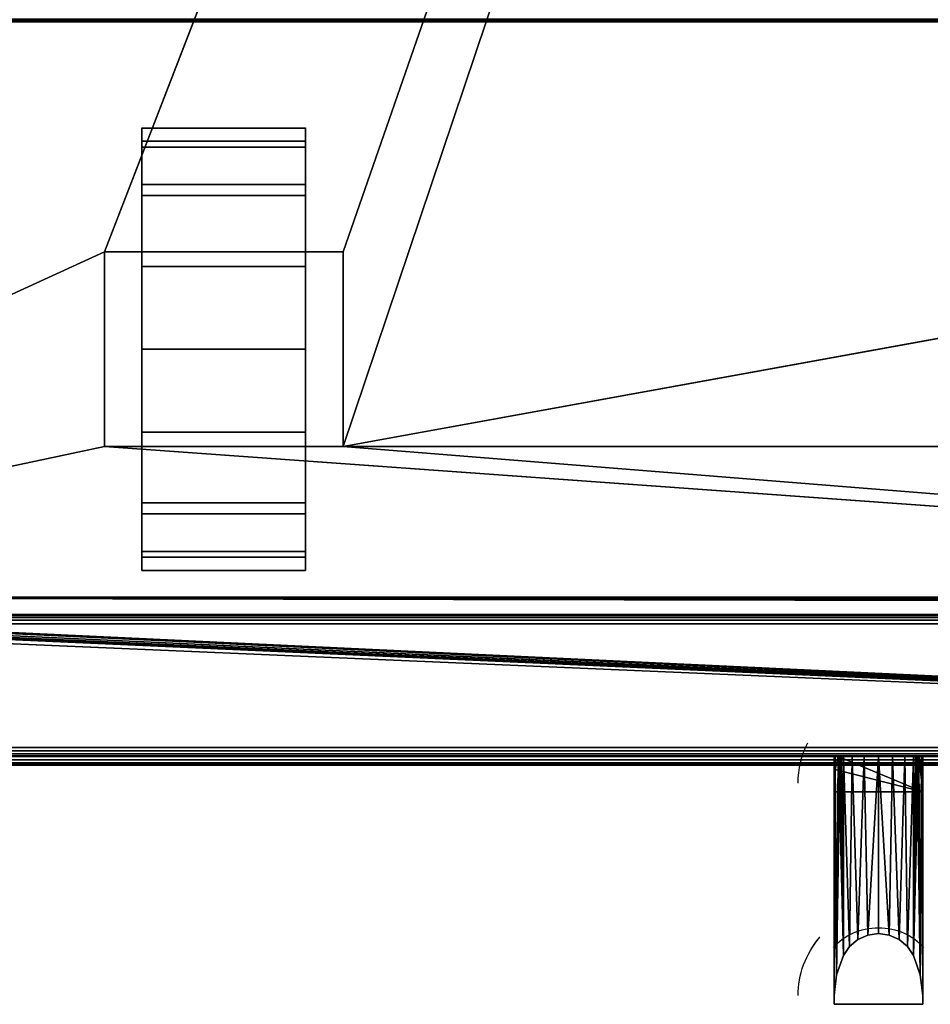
# Model space of a CAD drawing. Header units: millimetres. Extents: x -10 to 414, y -827 to 10.
# Tile 7 of 24: x 103 to 206, y -827 to -716. Entities that reach past the tile are written whole.
import ezdxf

# ---------------------------------------------------------------- set-up
doc = ezdxf.new("R2010")
doc.units = ezdxf.units.MM
doc.header["$MEASUREMENT"] = 0
doc.layers.add('0 Misc', color=7, linetype='Continuous', lineweight=35)
doc.layers.add('10 Raster Images', color=7, linetype='Continuous', lineweight=35)

msp = doc.modelspace()

# ---------------------------------------------------------------- linework, layer by layer
at = {"layer": '0 Misc', "color": 160, "linetype": 'Continuous', "lineweight": 25}
for p, q in [((112.5, -742, 70), (377, -59, 70)), ((139.5, -742, 70), (377, -59, 70)), ((139.5, -764, 70), (377, -59, 70)), ((383, -716, 13), (17, -716, 13)), ((17, -716, 33.5), (383, -716, 33.5)), ((116.75, -732.77, 10.31), (116.75, -729.22, 32.73)), ((116.75, -729.22, 17.27), (116.75, -729.22, 32.73)), ((135.25, -732.77, 39.69), (135.25, -729.22, 17.27)), ((135.25, -729.22, 32.73), (135.25, -729.22, 17.27)), ((116.75, -738.31, 4.77), (116.75, -732.77, 39.69)), ((116.75, -732.77, 10.31), (116.75, -732.77, 39.69)), ((135.25, -738.31, 45.23), (135.25, -732.77, 10.31)), ((135.25, -732.77, 39.69), (135.25, -732.77, 10.31)), ((116.75, -742, 25), (116.75, -738.31, 45.23)), ((116.75, -738.31, 4.77), (116.75, -742, 25)), ((116.75, -738.31, 4.77), (116.75, -738.31, 45.23)), ((135.25, -742, 25), (135.25, -738.31, 4.77)), ((135.25, -742, 47.45), (135.25, -738.31, 4.77)), ((135.25, -738.31, 45.23), (135.25, -738.31, 4.77)), ((23, -783, 70), (112.5, -742, 70)), ((112.5, -742, 70), (112.5, -764, 70)), ((139.5, -742, 70), (112.5, -742, 70)), ((112.5, -742, 25), (112.5, -764, 25)), ((112.5, -742, 70), (112.5, -742, 25)), ((116.75, -742, 25), (112.5, -742, 25)), ((116.75, -742, 25), (112.5, -742, 70)), ((116.75, -742, 47.45), (112.5, -742, 70)), ((135.25, -742, 47.45), (112.5, -742, 70)), ((116.75, -742, 25), (116.75, -742, 47.45)), ((116.75, -764, 25), (116.75, -742, 25)), ((116.75, -742, 47.45), (135.25, -742, 47.45)), ((116.75, -760.73, 1.22), (116.75, -742, 25)), ((116.75, -753), (116.75, -742, 25)), ((116.75, -745.27, 1.22), (116.75, -742, 25)), ((135.25, -742, 47.45), (135.25, -742, 25)), ((135.25, -742, 25), (135.25, -764, 25)), ((139.5, -742, 25), (135.25, -742, 25)), ((135.25, -742, 25), (135.25, -760.73, 1.22)), ((135.25, -742, 25), (135.25, -753)), ((135.25, -742, 25), (135.25, -745.27, 1.22)), ((139.5, -742, 25), (135.25, -742, 47.45)), ((139.5, -742, 70), (135.25, -742, 47.45)), ((139.5, -764, 70), (139.5, -742, 70)), ((139.5, -742, 25), (139.5, -742, 70)), ((139.5, -764, 25), (139.5, -742, 25)), ((139.5, -764, 70), (260.5, -742, 70)), ((116.75, -760.73, 1.22), (116.75, -764, 25)), ((135.25, -767.69, 45.23), (135.25, -760.73, 1.22)), ((135.25, -764, 25), (135.25, -760.73, 1.22)), ((112.5, -764, 70), (23, -783, 70)), ((112.5, -764, 70), (139.5, -764, 70)), ((112.5, -764, 25), (112.5, -764, 70)), ((116.75, -764, 25), (112.5, -764, 25)), ((377, -783, 70), (112.5, -764, 70)), ((112.5, -764, 25), (116.75, -764, 47.45)), ((112.5, -764, 70), (116.75, -764, 47.45)), ((116.75, -764, 47.45), (116.75, -764, 25)), ((135.25, -764, 47.45), (116.75, -764, 47.45)), ((116.75, -767.69, 4.77), (116.75, -764, 47.45)), ((116.75, -767.69, 4.77), (116.75, -764, 25)), ((116.75, -764, 47.45), (139.5, -764, 70)), ((135.25, -764, 25), (135.25, -764, 47.45)), ((139.5, -764, 25), (135.25, -764, 25)), ((135.25, -764, 25), (135.25, -767.69, 45.23)), ((135.25, -764, 25), (139.5, -764, 70)), ((135.25, -764, 47.45), (139.5, -764, 70)), ((139.5, -764, 70), (139.5, -764, 25)), ((377, -783, 70), (139.5, -764, 70)), ((260.5, -764, 70), (139.5, -764, 70)), ((116.75, -773.23, 10.31), (116.75, -767.69, 45.23)), ((116.75, -767.69, 4.77), (116.75, -767.69, 45.23)), ((135.25, -773.23, 39.69), (135.25, -767.69, 4.77)), ((135.25, -767.69, 45.23), (135.25, -767.69, 4.77)), ((116.75, -776.78, 17.27), (116.75, -773.23, 39.69)), ((116.75, -773.23, 10.31), (116.75, -773.23, 39.69)), ((135.25, -776.78, 32.73), (135.25, -773.23, 10.31)), ((135.25, -773.23, 39.69), (135.25, -773.23, 10.31)), ((116.75, -776.78, 17.27), (116.75, -776.78, 32.73)), ((135.25, -776.78, 32.73), (135.25, -776.78, 17.27)), ((399, -799, 1173), (16.45, -781.89, 1173)), ((399, -799, 1173), (16.71, -781.71, 1173)), ((399, -799, 1173), (16.89, -781.45, 1173)), ((399, -799, 1173), (16.99, -781.16, 1173)), ((399, -799, 1173), (17, -781, 1173)), ((383.29, -781.71, 1173), (17, -781, 1173)), ((383.11, -781.45, 1173), (17, -781, 1173)), ((383.01, -781.16, 1173), (17, -781, 1173)), ((383, -781, 1173), (17, -781, 1173)), ((399, -799, 1173), (2, -782, 1173)), ((4, -783, 13.5), (396, -783, 13.5)), ((396, -783, 1169), (4, -783, 1169)), ((359.5, -783, 809), (4, -783, 1169)), ((399, -799, 1173), (16, -782, 1173)), ((399, -799, 1173), (16.16, -781.99, 1173)), ((360.3, -782.9, 93), (23, -783, 93)), ((377, -783, 93), (23, -783, 93)), ((23, -783, 70), (377, -783, 70)), ((396, -783, 13.5), (23, -783, 70)), ((359.5, -783, 428), (23, -783, 93)), ((359.5, -783, 809), (40.5, -783, 809)), ((40.5, -783, 786), (359.5, -783, 786)), ((359.5, -783, 451), (40.5, -783, 451)), ((40.5, -783, 428), (359.5, -783, 428)), ((359.5, -783, 451), (40.5, -783, 786)), ((396, -784, 12.5), (4, -784, 12.5)), ((4, -784, 1170), (396, -784, 1170)), ((4, -798, 12.5), (396, -798, 12.5)), ((396, -798, 1170), (4, -798, 1170)), ((1, -799, 1173), (399, -799, 1173)), ((399, -799, 1195), (1, -799, 1195)), ((396, -799, 13.5), (4, -799, 13.5)), ((4, -799, 1169), (396, -799, 1169)), ((4, -799, 13.5), (396, -799, 1169)), ((4, -799, 13.5), (204.55, -799, 730)), ((4, -799, 1169), (195.45, -799, 730)), ((195.45, -799, 730), (4, -799, 13.5)), ((4, -799, 1169), (195.72, -799, 730.78)), ((4, -799, 1169), (196.05, -799, 731.53)), ((4, -799, 1169), (196.44, -799, 732.19)), ((4, -799, 1169), (197.41, -799, 733.16)), ((4, -799, 1169), (198.64, -799, 733.78)), ((4, -799, 1169), (200, -799, 734)), ((4, -799, 1169), (197.41, -799, 1046.84)), ((4, -799, 1169), (196.44, -799, 1047.81)), ((4, -799, 1169), (196.05, -799, 1048.47)), ((4, -799, 1169), (195.51, -799, 1049.81)), ((4, -799, 1169), (195, -799, 1053)), ((4, -799, 1169), (195, -799, 1054)), ((195, -799, 1054), (205, -799, 1054)), ((195, -799, 1054), (195, -827, 1053.27)), ((195, -799, 1053), (195, -799, 1054)), ((195, -799, 1053), (195, -826, 1052.29)), ((195, -826, 1052.29), (195, -799, 1054)), ((195, -799, 1054), (396, -799, 1169)), ((204.55, -799, 730), (195.45, -799, 730)), ((205, -803, 726.1), (195.45, -799, 730)), ((196.05, -799, 1048.47), (196.05, -821.47, 1047.88)), ((196.05, -821.47, 732.12), (196.05, -799, 731.53)), ((197.41, -799, 1046.84), (200, -799, 734)), ((198.64, -799, 1046.22), (200, -799, 734)), ((200, -799, 734), (396, -799, 1169)), ((200, -799, 734), (202.59, -799, 1046.84)), ((200, -799, 734), (201.36, -799, 1046.22)), ((200, -799, 734), (200, -799, 1046)), ((201.36, -799, 733.78), (396, -799, 1169)), ((202.59, -799, 733.16), (396, -799, 1169)), ((202.59, -799, 1046.84), (396, -799, 1169)), ((203.56, -799, 732.19), (396, -799, 1169)), ((203.56, -799, 1047.81), (396, -799, 1169)), ((203.95, -799, 1048.47), (203.95, -821.47, 1047.88)), ((203.95, -821.47, 732.12), (203.95, -799, 731.53)), ((203.95, -799, 731.53), (396, -799, 1169)), ((203.95, -799, 1048.47), (396, -799, 1169)), ((204.28, -799, 730.78), (396, -799, 1169)), ((204.49, -799, 1049.81), (396, -799, 1169)), ((205, -803, 726.1), (204.55, -799, 730)), ((204.55, -799, 730), (396, -799, 1169)), ((205, -799, 1054), (205, -827, 1053.27)), ((205, -799, 1053), (205, -826, 1052.29)), ((205, -799, 1054), (205, -799, 1053)), ((205, -799, 1054), (205, -826, 1052.29)), ((205, -799, 1053), (396, -799, 1169)), ((205, -799, 1054), (396, -799, 1169)), ((1, -800, 1194), (399, -800, 1194)), ((399, -800, 1174), (1, -800, 1174)), ((195, -803, 726.1), (195.11, -800.48, 728.56)), ((205, -803, 726.1), (195.11, -800.48, 728.56)), ((205, -803, 726.1), (204.89, -800.48, 728.56)), ((195, -803, 726.1), (195, -802, 727.08)), ((195, -826, 727.71), (195, -802, 727.08)), ((195, -827, 726.73), (195, -803, 726.1)), ((205, -803, 726.1), (195, -803, 726.1)), ((195, -803, 726.1), (195, -826, 727.71)), ((205, -826, 727.71), (205, -802, 727.08)), ((205, -802, 727.08), (205, -803, 726.1)), ((205, -827, 726.73), (205, -803, 726.1)), ((205, -826, 727.71), (205, -803, 726.1)), ((196.05, -821.47, 1047.88), (196.05, -821.47, 732.12)), ((203.95, -821.47, 1047.88), (203.95, -821.47, 732.12)), ((195, -826, 1052.29), (195, -826, 727.71)), ((195, -826, 727.71), (195, -827, 726.73)), ((195, -826, 1052.29), (195, -827, 726.73)), ((195, -826, 1052.29), (195, -827, 1053.27)), ((205, -826, 1052.29), (205, -826, 727.71)), ((205, -827, 1053.27), (205, -826, 727.71)), ((205, -826, 727.71), (205, -827, 726.73)), ((205, -826, 1052.29), (205, -827, 1053.27)), ((205, -827, 1053.27), (195, -827, 1053.27)), ((195, -827, 1053.27), (195, -827, 726.73)), ((205, -827, 726.73), (195, -827, 726.73)), ((205, -827, 1053.27), (205, -827, 726.73))]:
    msp.add_line(p, q, dxfattribs=at).dxf.unprotected_set("ltscale", 0)
at = {"layer": '0 Misc', "color": 160, "linetype": 'Continuous', "lineweight": 25, "extrusion": (-1, 0, 0)}
msp.add_arc((753, 25, -116.75), 25, 116.1039, 63.8961, dxfattribs=at).dxf.unprotected_set("ltscale", 0)
at = {"layer": '0 Misc', "color": 160, "linetype": 'Continuous', "lineweight": 25, "extrusion": (1, 0, 0)}
msp.add_arc((-753, 25, 135.25), 25, 116.1039, 63.8961, dxfattribs=at).dxf.unprotected_set("ltscale", 0)
at = {"layer": '0 Misc', "color": 160, "linetype": 'Continuous', "lineweight": 25, "extrusion": (0, 0.572254, -0.820077)}
for centre, end in [((-205.32, -241.63, -1055.21), 22.6981), ((-205.32, -260.95, -1069.46), 33.9484)]:
    msp.add_arc(centre, 14.41, 0, end, dxfattribs=at).dxf.unprotected_set("ltscale", 0)
at = {"layer": '0 Misc', "color": 160, "linetype": 'Continuous', "lineweight": 25, "extrusion": (0, 1, 0)}
for centre, radius, start, end in [((-205.32, 1053, -799), 10.32, 333.9477, 0), ((-205.32, 727, -799), 10.32, 16.8956, 26.0523), ((-200, 1050.4, -799), 4.4, 206.0523, 333.9477), ((-200, 729.6, -799), 4.4, 26.0523, 153.9477), ((-194.68, 1053, -799), 10.32, 180, 206.0523), ((-194.68, 727, -799), 10.32, 153.9477, 163.1044)]:
    msp.add_arc(centre, radius, start, end, dxfattribs=at).dxf.unprotected_set("ltscale", 0)
at = {"layer": '0 Misc', "color": 160, "linetype": 'Continuous', "lineweight": 25, "extrusion": (0, -0.572496, -0.819907)}
msp.add_arc((200, 1276.09, -389.31), 6.14, 213.9497, 326.0503, dxfattribs=at).dxf.unprotected_set("ltscale", 0)
at = {"layer": '0 Misc', "color": 160, "linetype": 'Continuous', "lineweight": 25, "extrusion": (0, 0.572496, -0.819907)}
msp.add_arc((-200, -257.05, -1070.12), 6.14, 33.9497, 146.0503, dxfattribs=at).dxf.unprotected_set("ltscale", 0)
at = {"layer": '0 Misc', "color": 160, "linetype": 'Continuous', "lineweight": 25, "extrusion": (0, -0.572254, -0.820077)}
msp.add_arc((205.32, 1279.56, -390.28), 14.41, 180, 213.9484, dxfattribs=at).dxf.unprotected_set("ltscale", 0)
at = {"layer": '0 Misc', "color": 7, "lineweight": 25}
for points, invisible_edges in [([(399, -799, 1195), (1, -1, 1195), (1, -799, 1195)], 1), ([(399, -799, 1195), (399, -1, 1195), (1, -1, 1195)], 12), ([(359.5, -783, 809), (40.5, -59, 809), (40.5, -783, 809)], 1), ([(359.5, -783, 809), (359.5, -59, 809), (40.5, -59, 809)], 12), ([(40.5, -783, 786), (359.5, -59, 786), (359.5, -783, 786)], 1), ([(40.5, -783, 786), (40.5, -59, 786), (359.5, -59, 786)], 12), ([(359.5, -783, 451), (40.5, -59, 451), (40.5, -783, 451)], 1), ([(359.5, -783, 451), (359.5, -59, 451), (40.5, -59, 451)], 12), ([(40.5, -783, 428), (359.5, -59, 428), (359.5, -783, 428)], 1), ([(40.5, -783, 428), (40.5, -59, 428), (359.5, -59, 428)], 12), ([(383.17, -715.83, 12.44), (16.71, -715.71, 12.29), (383.29, -715.71, 12.29)], 2), ([(383.17, -715.83, 12.44), (16.83, -715.83, 12.44), (16.71, -715.71, 12.29)], 12), ([(383.08, -715.92, 12.62), (16.83, -715.83, 12.44), (383.17, -715.83, 12.44)], 2), ([(383.08, -715.92, 12.62), (16.92, -715.92, 12.62), (16.83, -715.83, 12.44)], 12), ([(383.02, -715.98, 12.8), (16.92, -715.92, 12.62), (383.08, -715.92, 12.62)], 2), ([(383.02, -715.98, 12.8), (16.98, -715.98, 12.8), (16.92, -715.92, 12.62)], 12), ([(383, -716, 13), (16.98, -715.98, 12.8), (383.02, -715.98, 12.8)], 2), ([(383, -716, 13), (17, -716, 13), (16.98, -715.98, 12.8)], 12), ([(17, -715.92, 33.88), (383, -715.71, 34.21), (17, -715.71, 34.21)], 1), ([(17, -715.92, 33.88), (383, -715.92, 33.88), (383, -715.71, 34.21)], 12), ([(17, -716, 33.5), (383, -715.92, 33.88), (17, -715.92, 33.88)], 1), ([(17, -716, 33.5), (383, -716, 33.5), (383, -715.92, 33.88)], 12), ([(17, -716, 33.5), (383, -716, 13), (383, -716, 33.5)], 1), ([(17, -716, 33.5), (17, -716, 13), (383, -716, 13)], 12), ([(135.25, -729.5, 33.52), (116.75, -728.02, 24.1), (116.75, -729.5, 33.52)], 1), ([(135.25, -729.5, 33.52), (135.25, -728.02, 24.1), (116.75, -728.02, 24.1)], 12), ([(135.25, -728.02, 24.1), (116.75, -730.17, 14.81), (116.75, -728.02, 24.1)], 1), ([(135.25, -728.02, 24.1), (135.25, -730.17, 14.81), (116.75, -730.17, 14.81)], 12), ([(135.25, -734.4, 41.7), (116.75, -729.5, 33.52), (116.75, -734.4, 41.7)], 1), ([(135.25, -734.4, 41.7), (135.25, -729.5, 33.52), (116.75, -729.5, 33.52)], 12), ([(135.25, -730.17, 14.81), (116.75, -735.64, 7.01), (116.75, -730.17, 14.81)], 1), ([(135.25, -730.17, 14.81), (135.25, -735.64, 7.01), (116.75, -735.64, 7.01)], 12), ([(135.25, -742, 47.45), (116.75, -734.4, 41.7), (116.75, -742, 47.45)], 1), ([(135.25, -742, 47.45), (135.25, -734.4, 41.7), (116.75, -734.4, 41.7)], 12), ([(135.25, -735.64, 7.01), (116.75, -743.64, 1.82), (116.75, -735.64, 7.01)], 1), ([(135.25, -735.64, 7.01), (135.25, -743.64, 1.82), (116.75, -743.64, 1.82)], 12), ([(112.5, -742, 70), (112.5, -764, 25), (112.5, -764, 70)], 1), ([(112.5, -742, 70), (112.5, -742, 25), (112.5, -764, 25)], 12), ([(116.75, -764, 25), (112.5, -742, 25), (116.75, -742, 25)], 1), ([(116.75, -764, 25), (112.5, -764, 25), (112.5, -742, 25)], 12), ([(135.25, -742, 25), (139.5, -764, 25), (135.25, -764, 25)], 1), ([(135.25, -742, 25), (139.5, -742, 25), (139.5, -764, 25)], 12), ([(139.5, -764, 70), (139.5, -742, 25), (139.5, -742, 70)], 1), ([(139.5, -764, 70), (139.5, -764, 25), (139.5, -742, 25)], 12), ([(116.75, -743.64, 1.82), (135.25, -753), (116.75, -753)], 1), ([(116.75, -743.64, 1.82), (135.25, -743.64, 1.82), (135.25, -753)], 12), ([(116.75, -753), (135.25, -762.36, 1.82), (116.75, -762.36, 1.82)], 1), ([(116.75, -753), (135.25, -753), (135.25, -762.36, 1.82)], 12), ([(135.25, -762.36, 1.82), (116.75, -770.36, 7.01), (116.75, -762.36, 1.82)], 1), ([(135.25, -762.36, 1.82), (135.25, -770.36, 7.01), (116.75, -770.36, 7.01)], 12), ([(135.25, -771.6, 41.7), (116.75, -764, 47.45), (116.75, -771.6, 41.7)], 1), ([(135.25, -771.6, 41.7), (135.25, -764, 47.45), (116.75, -764, 47.45)], 12), ([(135.25, -770.36, 7.01), (116.75, -775.83, 14.81), (116.75, -770.36, 7.01)], 1), ([(135.25, -770.36, 7.01), (135.25, -775.83, 14.81), (116.75, -775.83, 14.81)], 12), ([(135.25, -776.5, 33.52), (116.75, -771.6, 41.7), (116.75, -776.5, 33.52)], 1), ([(135.25, -776.5, 33.52), (135.25, -771.6, 41.7), (116.75, -771.6, 41.7)], 12), ([(135.25, -775.83, 14.81), (116.75, -777.98, 24.1), (116.75, -775.83, 14.81)], 1), ([(135.25, -775.83, 14.81), (135.25, -777.98, 24.1), (116.75, -777.98, 24.1)], 12), ([(116.75, -777.98, 24.1), (135.25, -776.5, 33.52), (116.75, -776.5, 33.52)], 1), ([(116.75, -777.98, 24.1), (135.25, -777.98, 24.1), (135.25, -776.5, 33.52)], 12), ([(396, -783, 1169), (4, -783.08, 1169.38), (396, -783.08, 1169.38)], 1), ([(396, -783, 1169), (4, -783, 1169), (4, -783.08, 1169.38)], 12), ([(4, -783, 13.5), (396, -783.08, 13.12), (4, -783.08, 13.12)], 1), ([(4, -783, 13.5), (396, -783, 13.5), (396, -783.08, 13.12)], 12), ([(4, -783.29, 1169.71), (396, -783.08, 1169.38), (4, -783.08, 1169.38)], 1), ([(4, -783.29, 1169.71), (396, -783.29, 1169.71), (396, -783.08, 1169.38)], 12), ([(396, -783.29, 12.79), (4, -783.08, 13.12), (396, -783.08, 13.12)], 1), ([(396, -783.29, 12.79), (4, -783.29, 12.79), (4, -783.08, 13.12)], 12), ([(4, -783.62, 1169.92), (396, -783.29, 1169.71), (4, -783.29, 1169.71)], 1), ([(4, -783.62, 1169.92), (396, -783.62, 1169.92), (396, -783.29, 1169.71)], 12), ([(396, -783.62, 12.58), (4, -783.29, 12.79), (396, -783.29, 12.79)], 1), ([(396, -783.62, 12.58), (4, -783.62, 12.58), (4, -783.29, 12.79)], 12), ([(4, -784, 1170), (396, -783.62, 1169.92), (4, -783.62, 1169.92)], 1), ([(4, -784, 1170), (396, -784, 1170), (396, -783.62, 1169.92)], 12), ([(396, -784, 12.5), (4, -783.62, 12.58), (396, -783.62, 12.58)], 1), ([(396, -784, 12.5), (4, -784, 12.5), (4, -783.62, 12.58)], 12), ([(4, -798, 12.5), (396, -784, 12.5), (396, -798, 12.5)], 1), ([(4, -798, 12.5), (4, -784, 12.5), (396, -784, 12.5)], 12), ([(4, -798, 12.5), (396, -798.38, 12.58), (4, -798.38, 12.58)], 1), ([(4, -798, 12.5), (396, -798, 12.5), (396, -798.38, 12.58)], 12), ([(396, -798.71, 12.79), (4, -798.38, 12.58), (396, -798.38, 12.58)], 1), ([(396, -798.71, 12.79), (4, -798.71, 12.79), (4, -798.38, 12.58)], 12), ([(1, -799, 1173), (399, -799.38, 1173.08), (1, -799.38, 1173.08)], 1), ([(1, -799, 1173), (399, -799, 1173), (399, -799.38, 1173.08)], 12), ([(399, -799, 1195), (1, -799.38, 1194.92), (399, -799.38, 1194.92)], 1), ([(399, -799, 1195), (1, -799, 1195), (1, -799.38, 1194.92)], 12), ([(399, -799.71, 1173.29), (1, -799.38, 1173.08), (399, -799.38, 1173.08)], 1), ([(399, -799.71, 1173.29), (1, -799.71, 1173.29), (1, -799.38, 1173.08)], 12), ([(399, -799.38, 1194.92), (1, -799.71, 1194.71), (399, -799.71, 1194.71)], 1), ([(399, -799.38, 1194.92), (1, -799.38, 1194.92), (1, -799.71, 1194.71)], 12), ([(399, -799.92, 1173.62), (1, -799.71, 1173.29), (399, -799.71, 1173.29)], 1), ([(399, -799.92, 1173.62), (1, -799.92, 1173.62), (1, -799.71, 1173.29)], 12), ([(399, -799.71, 1194.71), (1, -799.92, 1194.38), (399, -799.92, 1194.38)], 1), ([(399, -799.71, 1194.71), (1, -799.71, 1194.71), (1, -799.92, 1194.38)], 12), ([(396, -798.92, 13.12), (4, -798.71, 12.79), (396, -798.71, 12.79)], 1), ([(396, -798.92, 13.12), (4, -798.92, 13.12), (4, -798.71, 12.79)], 12), ([(396, -799, 13.5), (4, -798.92, 13.12), (396, -798.92, 13.12)], 1), ([(396, -799, 13.5), (4, -799, 13.5), (4, -798.92, 13.12)], 12), ([(195, -799, 1054), (205, -827, 1053.27), (205, -799, 1054)], 1), ([(195, -799, 1054), (195, -827, 1053.27), (205, -827, 1053.27)], 12), ([(399, -800, 1174), (1, -799.92, 1173.62), (399, -799.92, 1173.62)], 1), ([(399, -800, 1174), (1, -800, 1174), (1, -799.92, 1173.62)], 12), ([(1, -800, 1194), (399, -799.92, 1194.38), (1, -799.92, 1194.38)], 1), ([(1, -800, 1194), (399, -800, 1194), (399, -799.92, 1194.38)], 12), ([(1, -800, 1194), (399, -800, 1174), (399, -800, 1194)], 1), ([(1, -800, 1194), (1, -800, 1174), (399, -800, 1174)], 12), ([(195, -827, 726.73), (205, -803, 726.1), (205, -827, 726.73)], 1), ([(195, -827, 726.73), (195, -803, 726.1), (205, -803, 726.1)], 12), ([(195, -827, 1053.27), (205, -827, 726.73), (205, -827, 1053.27)], 1), ([(195, -827, 1053.27), (195, -827, 726.73), (205, -827, 726.73)], 12)]:
    msp.add_3dface(points, dxfattribs=dict(at, invisible_edges=invisible_edges))
for points in [[(383, -17, 1173), (17, -781, 1173), (17, -17, 1173)], [(383, -781, 1173), (17, -781, 1173), (383, -17, 1173)], [(23, -783, 93), (360.3, -782.9, 93), (23, -59, 93)], [(23, -59, 93), (360.3, -782.9, 93), (360.3, -59.1, 93)], [(377, -59, 70), (23, -783, 70), (23, -59, 70)], [(23, -783, 70), (377, -59, 70), (112.5, -742, 70)], [(112.5, -742, 70), (377, -59, 70), (139.5, -742, 70)], [(139.5, -742, 70), (377, -59, 70), (139.5, -764, 70)], [(139.5, -764, 70), (377, -59, 70), (260.5, -742, 70)], [(116.75, -729.22, 17.27), (116.75, -729.22, 32.73), (116.75, -728, 25)], [(135.25, -729.22, 32.73), (135.25, -729.22, 17.27), (135.25, -728, 25)], [(116.75, -732.77, 10.31), (116.75, -732.77, 39.69), (116.75, -729.22, 32.73)], [(116.75, -732.77, 10.31), (116.75, -729.22, 32.73), (116.75, -729.22, 17.27)], [(135.25, -732.77, 39.69), (135.25, -732.77, 10.31), (135.25, -729.22, 17.27)], [(135.25, -732.77, 39.69), (135.25, -729.22, 17.27), (135.25, -729.22, 32.73)], [(116.75, -738.31, 4.77), (116.75, -738.31, 45.23), (116.75, -732.77, 39.69)], [(116.75, -738.31, 4.77), (116.75, -732.77, 39.69), (116.75, -732.77, 10.31)], [(135.25, -738.31, 45.23), (135.25, -738.31, 4.77), (135.25, -732.77, 10.31)], [(135.25, -738.31, 45.23), (135.25, -732.77, 10.31), (135.25, -732.77, 39.69)], [(116.75, -738.31, 45.23), (116.75, -742, 25), (116.75, -742, 47.45)], [(116.75, -745.27, 1.22), (116.75, -742, 25), (116.75, -738.31, 4.77)], [(116.75, -738.31, 4.77), (116.75, -742, 25), (116.75, -738.31, 45.23)], [(135.25, -742, 25), (135.25, -745.27, 1.22), (135.25, -738.31, 4.77)], [(135.25, -742, 25), (135.25, -738.31, 4.77), (135.25, -742, 47.45)], [(135.25, -742, 47.45), (135.25, -738.31, 4.77), (135.25, -738.31, 45.23)], [(112.5, -764, 70), (23, -783, 70), (112.5, -742, 70)], [(112.5, -742, 70), (116.75, -742, 25), (112.5, -742, 25)], [(116.75, -742, 25), (112.5, -742, 70), (116.75, -742, 47.45)], [(116.75, -742, 47.45), (112.5, -742, 70), (135.25, -742, 47.45)], [(139.5, -742, 70), (135.25, -742, 47.45), (112.5, -742, 70)], [(116.75, -760.73, 1.22), (116.75, -764, 25), (116.75, -742, 25)], [(116.75, -760.73, 1.22), (116.75, -742, 25), (116.75, -753)], [(116.75, -753), (116.75, -742, 25), (116.75, -745.27, 1.22)], [(135.25, -764, 25), (135.25, -760.73, 1.22), (135.25, -742, 25)], [(135.25, -742, 25), (135.25, -760.73, 1.22), (135.25, -753)], [(135.25, -742, 25), (135.25, -753), (135.25, -745.27, 1.22)], [(135.25, -742, 47.45), (139.5, -742, 25), (135.25, -742, 25)], [(139.5, -742, 25), (135.25, -742, 47.45), (139.5, -742, 70)], [(260.5, -764, 70), (139.5, -764, 70), (260.5, -742, 70)], [(116.75, -767.69, 4.77), (116.75, -764, 25), (116.75, -760.73, 1.22)], [(135.25, -767.69, 45.23), (135.25, -767.69, 4.77), (135.25, -760.73, 1.22)], [(135.25, -767.69, 45.23), (135.25, -760.73, 1.22), (135.25, -764, 25)], [(23, -783, 70), (112.5, -764, 70), (377, -783, 70)], [(377, -783, 70), (112.5, -764, 70), (139.5, -764, 70)], [(116.75, -764, 47.45), (112.5, -764, 25), (116.75, -764, 25)], [(112.5, -764, 25), (116.75, -764, 47.45), (112.5, -764, 70)], [(112.5, -764, 70), (116.75, -764, 47.45), (139.5, -764, 70)], [(116.75, -767.69, 4.77), (116.75, -767.69, 45.23), (116.75, -764, 47.45)], [(116.75, -767.69, 4.77), (116.75, -764, 47.45), (116.75, -764, 25)], [(135.25, -764, 47.45), (139.5, -764, 70), (116.75, -764, 47.45)], [(135.25, -764, 47.45), (135.25, -767.69, 45.23), (135.25, -764, 25)], [(139.5, -764, 70), (135.25, -764, 25), (139.5, -764, 25)], [(135.25, -764, 25), (139.5, -764, 70), (135.25, -764, 47.45)], [(377, -783, 70), (139.5, -764, 70), (260.5, -764, 70)], [(116.75, -773.23, 10.31), (116.75, -773.23, 39.69), (116.75, -767.69, 45.23)], [(116.75, -773.23, 10.31), (116.75, -767.69, 45.23), (116.75, -767.69, 4.77)], [(135.25, -773.23, 39.69), (135.25, -773.23, 10.31), (135.25, -767.69, 4.77)], [(135.25, -773.23, 39.69), (135.25, -767.69, 4.77), (135.25, -767.69, 45.23)], [(116.75, -776.78, 17.27), (116.75, -776.78, 32.73), (116.75, -773.23, 39.69)], [(116.75, -776.78, 17.27), (116.75, -773.23, 39.69), (116.75, -773.23, 10.31)], [(135.25, -776.78, 32.73), (135.25, -776.78, 17.27), (135.25, -773.23, 10.31)], [(135.25, -776.78, 32.73), (135.25, -773.23, 10.31), (135.25, -773.23, 39.69)], [(116.75, -776.78, 32.73), (116.75, -776.78, 17.27), (116.75, -778, 25)], [(135.25, -776.78, 17.27), (135.25, -776.78, 32.73), (135.25, -778, 25)], [(399, -799, 1173), (16.16, -781.99, 1173), (16.45, -781.89, 1173)], [(399, -799, 1173), (16.45, -781.89, 1173), (16.71, -781.71, 1173)], [(399, -799, 1173), (16.71, -781.71, 1173), (16.89, -781.45, 1173)], [(399, -799, 1173), (16.89, -781.45, 1173), (16.99, -781.16, 1173)], [(399, -799, 1173), (16.99, -781.16, 1173), (17, -781, 1173)], [(399, -799, 1173), (17, -781, 1173), (383.29, -781.71, 1173)], [(383.29, -781.71, 1173), (17, -781, 1173), (383.11, -781.45, 1173)], [(383.11, -781.45, 1173), (17, -781, 1173), (383.01, -781.16, 1173)], [(383.01, -781.16, 1173), (17, -781, 1173), (383, -781, 1173)], [(1, -799, 1173), (2, -782, 1173), (399, -799, 1173)], [(399, -799, 1173), (2, -782, 1173), (16, -782, 1173)], [(4, -783, 13.5), (23, -783, 70), (396, -783, 13.5)], [(40.5, -783, 809), (4, -783, 1169), (359.5, -783, 809)], [(396, -783, 1169), (359.5, -783, 809), (4, -783, 1169)], [(399, -799, 1173), (16, -782, 1173), (16.16, -781.99, 1173)], [(360.3, -782.9, 93), (23, -783, 93), (377, -783, 93)], [(377, -783, 70), (396, -783, 13.5), (23, -783, 70)], [(359.5, -783, 428), (377, -783, 93), (23, -783, 93)], [(359.5, -783, 428), (23, -783, 93), (40.5, -783, 428)], [(40.5, -783, 451), (40.5, -783, 786), (359.5, -783, 451)], [(359.5, -783, 786), (359.5, -783, 451), (40.5, -783, 786)], [(195, -826, 1052.29), (195, -799, 1053), (195.12, -799, 1051.44)], [(195.27, -823.67, 1050.03), (195, -826, 1052.29), (195.12, -799, 1051.44)], [(195, -826, 1052.29), (195, -827, 1053.27), (195, -799, 1054)], [(195, -826, 1052.29), (195, -799, 1054), (195, -799, 1053)], [(195.45, -799, 730), (195.11, -800.48, 728.56), (195.27, -823.67, 729.97)], [(205, -803, 726.1), (195.11, -800.48, 728.56), (195.45, -799, 730)], [(195.47, -799, 1049.92), (195.27, -823.67, 1050.03), (195.12, -799, 1051.44)], [(195.47, -799, 1049.92), (196.05, -821.47, 1047.88), (195.27, -823.67, 1050.03)], [(195.45, -799, 730), (195.27, -823.67, 729.97), (195.62, -799, 730.52)], [(195.62, -799, 730.52), (195.27, -823.67, 729.97), (196.05, -821.47, 732.12)], [(205, -803, 726.1), (195.45, -799, 730), (204.55, -799, 730)], [(196.05, -799, 1048.47), (196.05, -821.47, 1047.88), (195.47, -799, 1049.92)], [(195.62, -799, 730.52), (196.05, -821.47, 732.12), (195.82, -799, 731.03)], [(196.05, -821.47, 732.12), (196.05, -799, 731.53), (195.82, -799, 731.03)], [(196.05, -799, 731.53), (196.73, -820.45, 733.11), (197.02, -799, 732.84)], [(196.05, -799, 731.53), (196.05, -821.47, 732.12), (196.73, -820.45, 733.11)], [(197.02, -799, 732.84), (196.73, -820.45, 733.11), (197.67, -819.67, 733.87)], [(197.02, -799, 732.84), (197.67, -819.67, 733.87), (198.4, -799, 733.7)], [(197.67, -819.67, 733.87), (198.79, -819.17, 734.36), (198.4, -799, 733.7)], [(198.79, -819.17, 734.36), (200, -799, 734), (198.4, -799, 733.7)], [(198.79, -819.17, 734.36), (200, -819, 734.52), (200, -799, 734)], [(200, -799, 734), (201.21, -819.17, 734.36), (201.6, -799, 733.7)], [(200, -799, 734), (200, -819, 734.52), (201.21, -819.17, 734.36)], [(201.6, -799, 733.7), (201.21, -819.17, 734.36), (202.33, -819.67, 733.87)], [(201.6, -799, 733.7), (202.33, -819.67, 733.87), (202.98, -799, 732.84)], [(202.98, -799, 732.84), (202.33, -819.67, 733.87), (203.27, -820.45, 733.11)], [(202.98, -799, 732.84), (203.27, -820.45, 733.11), (203.95, -799, 731.53)], [(203.27, -820.45, 733.11), (203.95, -821.47, 732.12), (203.95, -799, 731.53)], [(203.95, -821.47, 1047.88), (203.95, -799, 1048.47), (204.53, -799, 1049.92)], [(204.73, -823.67, 1050.03), (203.95, -821.47, 1047.88), (204.53, -799, 1049.92)], [(204.38, -799, 730.52), (204.18, -799, 731.03), (203.95, -821.47, 732.12)], [(203.95, -821.47, 732.12), (204.18, -799, 731.03), (203.95, -799, 731.53)], [(204.38, -799, 730.52), (203.95, -821.47, 732.12), (204.73, -823.67, 729.97)], [(204.55, -799, 730), (204.38, -799, 730.52), (204.73, -823.67, 729.97)], [(204.88, -799, 1051.44), (204.73, -823.67, 1050.03), (204.53, -799, 1049.92)], [(204.73, -823.67, 729.97), (204.89, -800.48, 728.56), (204.55, -799, 730)], [(205, -803, 726.1), (204.55, -799, 730), (204.89, -800.48, 728.56)], [(204.88, -799, 1051.44), (205, -826, 1052.29), (204.73, -823.67, 1050.03)], [(205, -799, 1053), (205, -826, 1052.29), (204.88, -799, 1051.44)], [(205, -827, 1053.27), (205, -826, 1052.29), (205, -799, 1054)], [(205, -799, 1054), (205, -826, 1052.29), (205, -799, 1053)], [(195.27, -823.67, 729.97), (195.11, -800.48, 728.56), (195, -826, 727.71)], [(195, -826, 727.71), (195.11, -800.48, 728.56), (195, -802, 727.08)], [(195.11, -800.48, 728.56), (195, -803, 726.1), (195, -802, 727.08)], [(195, -803, 726.1), (195.11, -800.48, 728.56), (205, -803, 726.1)], [(204.73, -823.67, 729.97), (205, -826, 727.71), (204.89, -800.48, 728.56)], [(204.89, -800.48, 728.56), (205, -826, 727.71), (205, -802, 727.08)], [(205, -803, 726.1), (204.89, -800.48, 728.56), (205, -802, 727.08)], [(195, -803, 726.1), (195, -826, 727.71), (195, -802, 727.08)], [(195, -827, 726.73), (195, -826, 727.71), (195, -803, 726.1)], [(205, -826, 727.71), (205, -803, 726.1), (205, -802, 727.08)], [(205, -826, 727.71), (205, -827, 726.73), (205, -803, 726.1)], [(196.73, -820.45, 1046.89), (197.67, -819.67, 1046.13), (196.73, -820.45, 733.11)], [(196.73, -820.45, 733.11), (197.67, -819.67, 1046.13), (197.67, -819.67, 733.87)], [(197.67, -819.67, 733.87), (197.67, -819.67, 1046.13), (198.79, -819.17, 1045.64)], [(198.79, -819.17, 734.36), (197.67, -819.67, 733.87), (198.79, -819.17, 1045.64)], [(200, -819, 734.52), (198.79, -819.17, 734.36), (198.79, -819.17, 1045.64)], [(200, -819, 1045.48), (200, -819, 734.52), (198.79, -819.17, 1045.64)], [(201.21, -819.17, 1045.64), (201.21, -819.17, 734.36), (200, -819, 1045.48)], [(200, -819, 1045.48), (201.21, -819.17, 734.36), (200, -819, 734.52)], [(201.21, -819.17, 1045.64), (202.33, -819.67, 1046.13), (201.21, -819.17, 734.36)], [(201.21, -819.17, 734.36), (202.33, -819.67, 1046.13), (202.33, -819.67, 733.87)], [(202.33, -819.67, 733.87), (202.33, -819.67, 1046.13), (203.27, -820.45, 1046.89)], [(203.27, -820.45, 733.11), (202.33, -819.67, 733.87), (203.27, -820.45, 1046.89)], [(196.73, -820.45, 733.11), (196.05, -821.47, 732.12), (196.05, -821.47, 1047.88)], [(196.73, -820.45, 1046.89), (196.73, -820.45, 733.11), (196.05, -821.47, 1047.88)], [(203.95, -821.47, 732.12), (203.27, -820.45, 733.11), (203.27, -820.45, 1046.89)], [(203.95, -821.47, 1047.88), (203.95, -821.47, 732.12), (203.27, -820.45, 1046.89)], [(196.05, -821.47, 1047.88), (196.05, -821.47, 732.12), (195.27, -823.67, 1050.03)], [(195.27, -823.67, 1050.03), (196.05, -821.47, 732.12), (195.27, -823.67, 729.97)], [(204.73, -823.67, 729.97), (203.95, -821.47, 732.12), (203.95, -821.47, 1047.88)], [(204.73, -823.67, 1050.03), (204.73, -823.67, 729.97), (203.95, -821.47, 1047.88)], [(195.27, -823.67, 729.97), (195, -826, 727.71), (195, -826, 1052.29)], [(195.27, -823.67, 1050.03), (195.27, -823.67, 729.97), (195, -826, 1052.29)], [(205, -826, 1052.29), (205, -826, 727.71), (204.73, -823.67, 1050.03)], [(204.73, -823.67, 1050.03), (205, -826, 727.71), (204.73, -823.67, 729.97)], [(195, -826, 727.71), (195, -827, 726.73), (195, -826, 1052.29)], [(195, -827, 1053.27), (195, -826, 1052.29), (195, -827, 726.73)], [(205, -827, 726.73), (205, -826, 727.71), (205, -827, 1053.27)], [(205, -826, 1052.29), (205, -827, 1053.27), (205, -826, 727.71)]]:
    msp.add_3dface(points, dxfattribs=at)
at = {"layer": '0 Misc', "color": 5, "lineweight": 25}
for points, invisible_edges in [([(396, -798, 1170), (4, -784, 1170), (4, -798, 1170)], 1), ([(396, -798, 1170), (396, -784, 1170), (4, -784, 1170)], 12), ([(396, -798, 1170), (4, -798.38, 1169.92), (396, -798.38, 1169.92)], 1), ([(396, -798, 1170), (4, -798, 1170), (4, -798.38, 1169.92)], 12), ([(4, -798.71, 1169.71), (396, -798.38, 1169.92), (4, -798.38, 1169.92)], 1), ([(4, -798.71, 1169.71), (396, -798.71, 1169.71), (396, -798.38, 1169.92)], 12), ([(4, -798.92, 1169.38), (396, -798.71, 1169.71), (4, -798.71, 1169.71)], 1), ([(4, -798.92, 1169.38), (396, -798.92, 1169.38), (396, -798.71, 1169.71)], 12), ([(4, -799, 1169), (396, -798.92, 1169.38), (4, -798.92, 1169.38)], 1), ([(4, -799, 1169), (396, -799, 1169), (396, -798.92, 1169.38)], 12)]:
    msp.add_3dface(points, dxfattribs=dict(at, invisible_edges=invisible_edges))
for points in [[(396, -799, 1169), (4, -799, 13.5), (396, -799, 13.5)], [(4, -799, 13.5), (396, -799, 1169), (204.55, -799, 730)], [(4, -799, 13.5), (195.45, -799, 730), (4, -799, 1169)], [(195.45, -799, 730), (4, -799, 13.5), (204.55, -799, 730)], [(4, -799, 1169), (195.45, -799, 730), (195.72, -799, 730.78)], [(4, -799, 1169), (195.72, -799, 730.78), (196.05, -799, 731.53)], [(4, -799, 1169), (196.05, -799, 731.53), (196.44, -799, 732.19)], [(4, -799, 1169), (196.44, -799, 732.19), (197.41, -799, 733.16)], [(4, -799, 1169), (197.41, -799, 733.16), (198.64, -799, 733.78)], [(4, -799, 1169), (198.64, -799, 733.78), (200, -799, 734)], [(4, -799, 1169), (200, -799, 734), (197.41, -799, 1046.84)], [(4, -799, 1169), (197.41, -799, 1046.84), (196.44, -799, 1047.81)], [(4, -799, 1169), (196.44, -799, 1047.81), (196.05, -799, 1048.47)], [(4, -799, 1169), (196.05, -799, 1048.47), (195.51, -799, 1049.81)], [(4, -799, 1169), (195.51, -799, 1049.81), (195, -799, 1053)], [(4, -799, 1169), (195, -799, 1053), (195, -799, 1054)], [(4, -799, 1169), (195, -799, 1054), (396, -799, 1169)], [(205, -799, 1054), (396, -799, 1169), (195, -799, 1054)], [(197.41, -799, 1046.84), (200, -799, 734), (198.64, -799, 1046.22)], [(198.64, -799, 1046.22), (200, -799, 734), (200, -799, 1046)], [(201.36, -799, 733.78), (396, -799, 1169), (200, -799, 734)], [(200, -799, 734), (396, -799, 1169), (202.59, -799, 1046.84)], [(200, -799, 734), (202.59, -799, 1046.84), (201.36, -799, 1046.22)], [(200, -799, 734), (201.36, -799, 1046.22), (200, -799, 1046)], [(202.59, -799, 733.16), (396, -799, 1169), (201.36, -799, 733.78)], [(203.56, -799, 732.19), (396, -799, 1169), (202.59, -799, 733.16)], [(202.59, -799, 1046.84), (396, -799, 1169), (203.56, -799, 1047.81)], [(203.95, -799, 731.53), (396, -799, 1169), (203.56, -799, 732.19)], [(203.56, -799, 1047.81), (396, -799, 1169), (203.95, -799, 1048.47)], [(204.28, -799, 730.78), (396, -799, 1169), (203.95, -799, 731.53)], [(203.95, -799, 1048.47), (396, -799, 1169), (204.49, -799, 1049.81)], [(204.55, -799, 730), (396, -799, 1169), (204.28, -799, 730.78)], [(204.49, -799, 1049.81), (396, -799, 1169), (205, -799, 1053)], [(205, -799, 1053), (396, -799, 1169), (205, -799, 1054)]]:
    msp.add_3dface(points, dxfattribs=at)
at = {"layer": '0 Misc', "color": 164, "lineweight": 25}
for points in [[(196.73, -820.45, 1046.89), (196.05, -821.47, 1047.88), (196.05, -799, 1048.47)], [(197.02, -799, 1047.16), (196.73, -820.45, 1046.89), (196.05, -799, 1048.47)], [(197.02, -799, 1047.16), (197.67, -819.67, 1046.13), (196.73, -820.45, 1046.89)], [(198.4, -799, 1046.3), (197.67, -819.67, 1046.13), (197.02, -799, 1047.16)], [(198.4, -799, 1046.3), (198.79, -819.17, 1045.64), (197.67, -819.67, 1046.13)], [(200, -799, 1046), (198.79, -819.17, 1045.64), (198.4, -799, 1046.3)], [(200, -799, 1046), (200, -819, 1045.48), (198.79, -819.17, 1045.64)], [(201.21, -819.17, 1045.64), (200, -819, 1045.48), (200, -799, 1046)], [(201.21, -819.17, 1045.64), (200, -799, 1046), (201.6, -799, 1046.3)], [(202.33, -819.67, 1046.13), (201.21, -819.17, 1045.64), (201.6, -799, 1046.3)], [(202.98, -799, 1047.16), (202.33, -819.67, 1046.13), (201.6, -799, 1046.3)], [(202.98, -799, 1047.16), (203.27, -820.45, 1046.89), (202.33, -819.67, 1046.13)], [(203.95, -799, 1048.47), (203.27, -820.45, 1046.89), (202.98, -799, 1047.16)], [(203.95, -799, 1048.47), (203.95, -821.47, 1047.88), (203.27, -820.45, 1046.89)]]:
    msp.add_3dface(points, dxfattribs=at)
at = {"layer": '10 Raster Images', "color": 160, "linetype": 'Continuous', "lineweight": 25}
for p, q in [((116.75, -729.22, 17.27), (116.75, -728, 25)), ((116.75, -728, 25), (116.75, -729.22, 32.73)), ((135.25, -729.22, 32.73), (135.25, -728, 25)), ((135.25, -728, 25), (135.25, -729.22, 17.27)), ((116.75, -729.22, 32.73), (116.75, -732.77, 39.69)), ((116.75, -732.77, 10.31), (116.75, -729.22, 17.27)), ((135.25, -729.22, 17.27), (135.25, -732.77, 10.31)), ((135.25, -732.77, 39.69), (135.25, -729.22, 32.73)), ((116.75, -732.77, 39.69), (116.75, -738.31, 45.23)), ((116.75, -738.31, 4.77), (116.75, -732.77, 10.31)), ((135.25, -732.77, 10.31), (135.25, -738.31, 4.77)), ((135.25, -738.31, 45.23), (135.25, -732.77, 39.69)), ((116.75, -738.31, 45.23), (116.75, -742, 47.45)), ((116.75, -745.27, 1.22), (116.75, -738.31, 4.77)), ((135.25, -738.31, 4.77), (135.25, -745.27, 1.22)), ((135.25, -742, 47.45), (135.25, -738.31, 45.23)), ((112.5, -742, 70), (139.5, -742, 70)), ((112.5, -764, 70), (112.5, -742, 70)), ((112.5, -742, 70), (112.5, -742, 25)), ((112.5, -742, 25), (116.75, -742, 25)), ((139.5, -742, 70), (112.5, -742, 70)), ((116.75, -742, 47.45), (116.75, -742, 25)), ((116.75, -742, 25), (116.75, -764, 25)), ((116.75, -742, 25), (116.75, -742, 47.45)), ((116.75, -742, 47.45), (135.25, -742, 47.45)), ((135.25, -764, 25), (135.25, -742, 25)), ((135.25, -742, 25), (135.25, -742, 47.45)), ((135.25, -742, 47.45), (135.25, -742, 25)), ((135.25, -742, 25), (139.5, -742, 25)), ((139.5, -742, 70), (139.5, -764, 70)), ((139.5, -742, 25), (139.5, -742, 70)), ((116.75, -753), (116.75, -745.27, 1.22)), ((135.25, -745.27, 1.22), (135.25, -753)), ((116.75, -760.73, 1.22), (116.75, -753)), ((135.25, -753), (135.25, -760.73, 1.22)), ((116.75, -767.69, 4.77), (116.75, -760.73, 1.22)), ((135.25, -760.73, 1.22), (135.25, -767.69, 4.77)), ((139.5, -764, 70), (112.5, -764, 70)), ((116.75, -764, 25), (112.5, -764, 25)), ((112.5, -764, 25), (112.5, -764, 70)), ((112.5, -764, 70), (139.5, -764, 70)), ((116.75, -764, 47.45), (116.75, -767.69, 45.23)), ((116.75, -764, 25), (116.75, -764, 47.45)), ((135.25, -764, 47.45), (116.75, -764, 47.45)), ((116.75, -764, 47.45), (116.75, -764, 25)), ((135.25, -764, 47.45), (135.25, -764, 25)), ((135.25, -767.69, 45.23), (135.25, -764, 47.45)), ((139.5, -764, 25), (135.25, -764, 25)), ((135.25, -764, 25), (135.25, -764, 47.45)), ((139.5, -764, 70), (139.5, -764, 25)), ((116.75, -767.69, 45.23), (116.75, -773.23, 39.69)), ((116.75, -773.23, 10.31), (116.75, -767.69, 4.77)), ((135.25, -767.69, 4.77), (135.25, -773.23, 10.31)), ((135.25, -773.23, 39.69), (135.25, -767.69, 45.23)), ((116.75, -773.23, 39.69), (116.75, -776.78, 32.73)), ((116.75, -776.78, 17.27), (116.75, -773.23, 10.31)), ((135.25, -773.23, 10.31), (135.25, -776.78, 17.27)), ((135.25, -776.78, 32.73), (135.25, -773.23, 39.69)), ((116.75, -776.78, 32.73), (116.75, -778, 25)), ((116.75, -778, 25), (116.75, -776.78, 17.27)), ((135.25, -776.78, 17.27), (135.25, -778, 25)), ((135.25, -778, 25), (135.25, -776.78, 32.73)), ((4, -783, 13.5), (396, -783, 13.5)), ((396, -783, 1169), (4, -783, 1169)), ((377, -783, 93), (23, -783, 93)), ((23, -783, 70), (377, -783, 70)), ((377, -783, 70), (23, -783, 70)), ((23, -783, 93), (377, -783, 93)), ((40.5, -783, 451), (359.5, -783, 451)), ((40.5, -783, 809), (359.5, -783, 809)), ((359.5, -783, 428), (40.5, -783, 428)), ((359.5, -783, 786), (40.5, -783, 786)), ((1, -799, 1173), (399, -799, 1173)), ((396, -799, 13.5), (4, -799, 13.5)), ((4, -799, 1169), (396, -799, 1169)), ((195, -799, 1054), (195, -827, 1053.27)), ((195, -826, 1052.29), (195, -799, 1053)), ((195, -799, 1053), (195, -799, 1054)), ((205, -799, 1054), (195, -799, 1054)), ((195, -799, 1053), (195.51, -799, 1049.81)), ((195, -799, 1054), (195, -799, 1053)), ((195.45, -799, 730), (195.11, -800.48, 728.56)), ((204.55, -799, 730), (195.45, -799, 730)), ((195.45, -799, 730), (204.55, -799, 730)), ((195.72, -799, 730.78), (195.45, -799, 730)), ((195.51, -799, 1049.81), (196.05, -799, 1048.47)), ((196.05, -799, 731.53), (195.72, -799, 730.78)), ((196.44, -799, 732.19), (196.05, -799, 731.53)), ((196.05, -799, 1048.47), (196.44, -799, 1047.81)), ((197.41, -799, 733.16), (196.44, -799, 732.19)), ((196.44, -799, 1047.81), (197.41, -799, 1046.84)), ((198.64, -799, 733.78), (197.41, -799, 733.16)), ((197.41, -799, 1046.84), (198.64, -799, 1046.22)), ((200, -799, 734), (198.64, -799, 733.78)), ((198.64, -799, 1046.22), (200, -799, 1046)), ((201.36, -799, 733.78), (200, -799, 734)), ((200, -799, 1046), (201.36, -799, 1046.22)), ((202.59, -799, 733.16), (201.36, -799, 733.78)), ((201.36, -799, 1046.22), (202.59, -799, 1046.84)), ((203.56, -799, 732.19), (202.59, -799, 733.16)), ((202.59, -799, 1046.84), (203.56, -799, 1047.81)), ((203.95, -799, 731.53), (203.56, -799, 732.19)), ((203.56, -799, 1047.81), (203.95, -799, 1048.47)), ((204.28, -799, 730.78), (203.95, -799, 731.53)), ((203.95, -799, 1048.47), (204.49, -799, 1049.81)), ((204.55, -799, 730), (204.28, -799, 730.78)), ((204.49, -799, 1049.81), (205, -799, 1053)), ((204.89, -800.48, 728.56), (204.55, -799, 730)), ((205, -827, 1053.27), (205, -799, 1054)), ((205, -799, 1054), (205, -799, 1053)), ((205, -799, 1053), (205, -826, 1052.29)), ((205, -799, 1053), (205, -799, 1054)), ((195.11, -800.48, 728.56), (195, -802, 727.08)), ((205, -802, 727.08), (204.89, -800.48, 728.56)), ((195, -803, 726.1), (195, -802, 727.08)), ((195, -802, 727.08), (195, -826, 727.71)), ((195, -802, 727.08), (195, -803, 726.1)), ((195, -827, 726.73), (195, -803, 726.1)), ((195, -803, 726.1), (205, -803, 726.1)), ((205, -826, 727.71), (205, -802, 727.08)), ((205, -802, 727.08), (205, -803, 726.1)), ((205, -803, 726.1), (205, -802, 727.08)), ((205, -803, 726.1), (205, -827, 726.73)), ((195, -826, 727.71), (195, -826, 1052.29)), ((205, -826, 1052.29), (205, -826, 727.71)), ((195, -827, 1053.27), (195, -827, 726.73)), ((205, -827, 726.73), (205, -827, 1053.27))]:
    msp.add_line(p, q, dxfattribs=at).dxf.unprotected_set("ltscale", 0)

doc.saveas('drawing.dxf')
